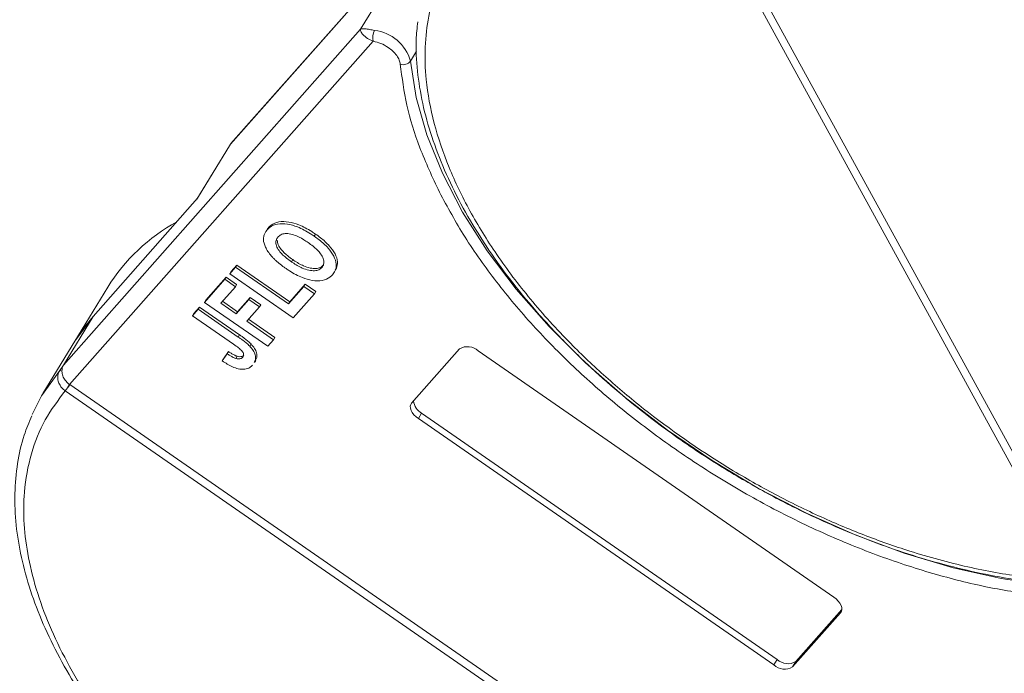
# Model space of a CAD drawing. Header units: millimetres. Extents: x 1678 to 3141, y 466 to 1499.
# Tile 46 of 81: x 2457 to 2513, y 1343 to 1380. Entities that reach past the tile are written whole.
import ezdxf

# ---------------------------------------------------------------- set-up
doc = ezdxf.new("R2010")
doc.units = ezdxf.units.MM

msp = doc.modelspace()

# ---------------------------------------------------------------- linework, layer by layer
at = {"color": 7, "linetype": 'Continuous', "lineweight": 15}
for p, q in [((2469.263, 1372.825), (2486.114, 1391.899)), ((2486.145, 1391.94), (2469.294, 1372.866)), ((2517.161, 1348.022), (2494.745, 1388.995)), ((2495.127, 1389.204), (2517.543, 1348.231)), ((2478.323, 1382.124), (2476.642, 1379.362)), ((2476.642, 1379.362), (2459.791, 1360.288)), ((2460.138, 1359.174), (2477.369, 1378.679)), ((2479.487, 1377.554), (2479.832, 1378.121)), ((2469.201, 1372.741), (2467.361, 1369.716)), ((2467.396, 1369.756), (2469.263, 1372.825)), ((2469.201, 1372.741), (2469.263, 1372.825)), ((2469.263, 1372.825), (2469.294, 1372.866)), ((2461.471, 1363.05), (2467.396, 1369.756)), ((2471.43, 1368.094), (2471.355, 1367.971)), ((2471.236, 1367.803), (2471.228, 1367.79)), ((2471.303, 1367.913), (2471.274, 1367.865)), ((2474.091, 1367.725), (2474.016, 1367.602)), ((2469.224, 1365.475), (2469.551, 1365.845)), ((2469.299, 1365.598), (2469.626, 1365.968)), ((2469.626, 1365.968), (2469.551, 1365.845)), ((2469.551, 1365.845), (2472.554, 1363.764)), ((2469.626, 1365.968), (2472.629, 1363.886)), ((2472.724, 1366.152), (2472.798, 1366.274)), ((2474.529, 1365.953), (2474.454, 1365.83)), ((2475.214, 1365.668), (2475.289, 1365.791)), ((2467.861, 1363.97), (2469.016, 1365.277)), ((2469.016, 1365.277), (2468.941, 1365.155)), ((2469.016, 1365.277), (2469.616, 1364.861)), ((2469.299, 1365.598), (2469.224, 1365.475)), ((2472.828, 1362.977), (2469.224, 1365.475)), ((2462.297, 1364.706), (2460.43, 1361.637)), ((2467.786, 1363.847), (2468.941, 1365.155)), ((2469.542, 1364.738), (2468.714, 1363.801)), ((2468.941, 1365.155), (2469.542, 1364.738)), ((2469.616, 1364.861), (2469.542, 1364.738)), ((2472.554, 1363.764), (2473.426, 1364.75)), ((2472.629, 1363.886), (2473.5, 1364.873)), ((2473.5, 1364.873), (2473.426, 1364.75)), ((2473.426, 1364.75), (2474.026, 1364.334)), ((2473.5, 1364.873), (2474.101, 1364.457)), ((2469.666, 1363.315), (2470.385, 1364.129)), ((2470.385, 1364.129), (2470.31, 1364.007)), ((2470.385, 1364.129), (2470.986, 1363.713)), ((2474.026, 1364.334), (2472.828, 1362.977)), ((2474.026, 1364.334), (2474.101, 1364.457)), ((2467.185, 1363.206), (2467.512, 1363.576)), ((2467.512, 1363.576), (2467.438, 1363.453)), ((2467.512, 1363.576), (2469.784, 1362.001)), ((2467.861, 1363.97), (2467.786, 1363.847)), ((2471.39, 1361.349), (2467.786, 1363.847)), ((2468.714, 1363.801), (2469.591, 1363.193)), ((2468.809, 1363.909), (2469.666, 1363.315)), ((2469.591, 1363.193), (2470.31, 1364.007)), ((2470.911, 1363.59), (2470.192, 1362.776)), ((2470.31, 1364.007), (2470.911, 1363.59)), ((2470.986, 1363.713), (2470.911, 1363.59)), ((2472.629, 1363.886), (2472.554, 1363.764)), ((2459.791, 1360.288), (2461.471, 1363.05)), ((2460.43, 1361.637), (2461.471, 1363.05)), ((2467.111, 1363.083), (2467.438, 1363.453)), ((2467.185, 1363.206), (2467.111, 1363.083)), ((2469.443, 1361.466), (2467.111, 1363.083)), ((2467.438, 1363.453), (2469.709, 1361.878)), ((2469.666, 1363.315), (2469.591, 1363.193)), ((2470.192, 1362.776), (2471.716, 1361.719)), ((2470.288, 1362.885), (2471.791, 1361.842)), ((2469.784, 1362.001), (2469.709, 1361.878)), ((2460.43, 1361.637), (2458.618, 1358.661)), ((2470.432, 1361.484), (2470.357, 1361.361)), ((2471.716, 1361.719), (2471.39, 1361.349)), ((2471.716, 1361.719), (2471.791, 1361.842)), ((2469.077, 1360.924), (2468.796, 1360.522)), ((2468.871, 1360.645), (2469.152, 1361.047)), ((2469.152, 1361.047), (2469.077, 1360.924)), ((2469.644, 1360.786), (2469.57, 1360.664)), ((2479.548, 1358.127), (2482.268, 1361.205)), ((2483.328, 1361.09), (2503.507, 1347.102)), ((2459.581, 1359.983), (2459.791, 1360.288)), ((2468.871, 1360.645), (2468.796, 1360.522)), ((2470.626, 1360.43), (2470.7, 1360.553)), ((2460.139, 1359.174), (2506.98, 1326.701)), ((2459.89, 1358.824), (2459.888, 1358.825)), ((2506.73, 1326.352), (2459.89, 1358.824)), ((2480.116, 1357.549), (2479.929, 1357.243)), ((2480.116, 1357.549), (2500.294, 1343.561)), ((2500.108, 1343.254), (2479.929, 1357.243)), ((2501.355, 1343.446), (2503.962, 1346.397)), ((2503.942, 1346.306), (2503.888, 1346.217)), ((2503.888, 1346.217), (2501.168, 1343.139)), ((2500.294, 1343.561), (2500.108, 1343.254)), ((2501.355, 1343.446), (2501.168, 1343.139))]:
    msp.add_line(p, q, dxfattribs=at)
at = {"color": 7, "linetype": 'Continuous', "lineweight": 15, "flags": 128}
for points in [[(2515.675, 1347.762), (2513.01, 1348.158), (2510.275, 1348.774), (2507.502, 1349.604), (2504.718, 1350.639), (2501.952, 1351.869), (2499.236, 1353.279), (2496.596, 1354.856), (2494.061, 1356.583), (2491.658, 1358.441), (2489.411, 1360.41), (2487.346, 1362.471), (2485.483, 1364.601), (2483.842, 1366.778), (2482.441, 1368.978), (2481.294, 1371.179), (2480.414, 1373.357), (2479.809, 1375.49), (2479.487, 1377.554)], [(2460.43, 1361.637), (2460.891, 1362.328), (2461.471, 1363.05)], [(2458.007, 1357.484), (2458.545, 1358.539), (2459.581, 1359.983)], [(2479.929, 1357.243), (2479.795, 1357.347), (2479.679, 1357.463), (2479.586, 1357.585), (2479.519, 1357.709), (2479.481, 1357.829), (2479.473, 1357.942), (2479.496, 1358.042), (2479.548, 1358.127)], [(2503.507, 1347.102), (2503.641, 1346.997), (2503.757, 1346.881), (2503.85, 1346.759), (2503.917, 1346.636), (2503.955, 1346.515), (2503.963, 1346.402), (2503.94, 1346.302), (2503.888, 1346.217)]]:
    msp.add_lwpolyline(points, dxfattribs=at)
at = {"color": 7, "linetype": 'Continuous', "lineweight": 15}
for centre, radius, start, end in [((2478.132, 1378.901), 0.794, 150.2121, 196.251), ((2477.148, 1376.879), 2.434, 16.0927, 83.058), ((2479.07, 1377.864), 0.519, 251.1487, 323.3562), ((2471.365, 1359.069), 10.678, 118.8028, 148.1304), ((2482.723, 1360.451), 0.88, 46.5281, 121.1139), ((2459.55, 1359.726), 0.258, 54.61, 83.1615), ((2457.607, 1360.726), 2.969, 320.1892, 328.4863), ((2457.653, 1360.686), 2.91, 320.2234, 328.6895), ((2480.553, 1358.332), 0.896, 185.0002, 240.8046), ((2500.9, 1344.2), 0.88, 226.5281, 301.1139), ((2500.713, 1343.893), 0.88, 226.5281, 301.1139)]:
    msp.add_arc(centre, radius, start, end, dxfattribs=at)
for points, knots in [([(2517.161, 1348.022), (2516.197, 1348.082), (2514.24, 1348.203), (2511.094, 1348.781), (2508.061, 1349.601), (2505.218, 1350.604), (2502.609, 1351.709), (2500.019, 1352.994), (2496.632, 1354.934), (2493.434, 1357.164), (2490.541, 1359.596), (2488.364, 1361.67), (2486.26, 1363.994), (2484.348, 1366.527), (2482.802, 1369.04), (2481.603, 1371.545), (2480.757, 1374.053), (2480.339, 1376.338), (2480.274, 1378.364), (2480.477, 1380.129), (2480.945, 1381.788), (2481.927, 1383.826), (2483.42, 1385.55), (2485.359, 1386.902), (2487.164, 1387.798), (2489.365, 1388.498), (2491.95, 1388.945), (2493.823, 1388.978), (2494.745, 1388.995)], [0, 0, 0, 0, 0.038862, 0.078912, 0.1200677, 0.1522272, 0.1843815, 0.2172151, 0.2500433, 0.3156185, 0.347778, 0.3799323, 0.4210926, 0.4611415, 0.5, 0.5388632, 0.578912, 0.6200677, 0.6522272, 0.6843815, 0.7172151, 0.7500433, 0.8156185, 0.847778, 0.8799323, 0.9210926, 0.9611404, 1, 1, 1, 1]), ([(2479.895, 1379.779), (2479.857, 1379.442), (2479.758, 1378.539), (2479.848, 1376.986), (2480.139, 1375.148), (2480.657, 1373.265), (2481.384, 1371.358), (2482.314, 1369.441), (2483.435, 1367.53), (2484.735, 1365.643), (2486.196, 1363.798), (2487.796, 1362.015), (2489.496, 1360.328), (2491.237, 1358.775), (2492.839, 1357.481), (2494.323, 1356.376), (2495.824, 1355.329), (2496.927, 1354.639), (2497.537, 1354.258)], [0, 0, 0, 0, 0.04157, 0.111425, 0.181343, 0.251234, 0.321027, 0.390661, 0.460062, 0.529153, 0.597797, 0.665722, 0.732344, 0.796145, 0.855223, 0.897404, 0.943271, 1, 1, 1, 1]), ([(2477.369, 1378.679), (2477.255, 1378.731), (2477.012, 1378.841), (2476.776, 1379.05), (2476.641, 1379.239), (2476.641, 1379.321), (2476.642, 1379.362)], [0, 0, 0, 0, 0.23435, 0.498195, 0.748869, 1, 1, 1, 1]), ([(2476.642, 1379.362), (2476.712, 1379.379), (2476.821, 1379.405), (2477.134, 1379.348), (2477.346, 1379.312), (2477.442, 1379.295)], [0, 0, 0, 0, 0.4984129, 0.772928, 1, 1, 1, 1]), ([(2478.902, 1377.372), (2478.888, 1377.451), (2478.858, 1377.61), (2478.709, 1377.867), (2478.496, 1378.116), (2478.311, 1378.257), (2478.22, 1378.326)], [0, 0, 0, 0, 0.2455128, 0.5, 0.7544872, 1, 1, 1, 1]), ([(2481.12, 1370.111), (2480.728, 1370.954), (2479.953, 1372.621), (2479.211, 1375.062), (2479.005, 1376.602), (2478.902, 1377.372)], [0, 0, 0, 0, 0.3386059, 0.6692921, 1, 1, 1, 1]), ([(2515.623, 1347.143), (2514.627, 1347.276), (2512.636, 1347.543), (2509.509, 1348.301), (2506.317, 1349.319), (2503.09, 1350.62), (2499.908, 1352.17), (2496.845, 1353.929), (2493.94, 1355.865), (2491.22, 1357.955), (2488.695, 1360.183), (2486.381, 1362.542), (2484.317, 1365.008), (2482.509, 1367.551), (2481.583, 1369.258), (2481.12, 1370.111)], [0, 0, 0, 0, 0.07578, 0.151564, 0.229159, 0.30729, 0.385421, 0.463015, 0.538792, 0.614579, 0.690356, 0.766144, 0.843738, 0.921869, 1, 1, 1, 1]), ([(2471.304, 1367.913), (2471.311, 1367.927), (2471.332, 1367.966), (2471.373, 1368.027), (2471.411, 1368.072), (2471.43, 1368.094)], [0, 0, 0, 0, 0.214634, 0.60667, 1, 1, 1, 1]), ([(2471.355, 1367.971), (2471.403, 1368.02), (2471.551, 1368.169), (2471.913, 1368.323), (2472.475, 1368.318), (2473.13, 1368.129), (2473.643, 1367.854), (2473.944, 1367.651), (2474.016, 1367.602)], [0, 0, 0, 0, 0.101398, 0.306996, 0.506144, 0.685262, 0.924557, 1, 1, 1, 1]), ([(2471.43, 1368.094), (2471.478, 1368.143), (2471.625, 1368.292), (2471.988, 1368.446), (2472.549, 1368.441), (2473.204, 1368.252), (2473.718, 1367.977), (2474.019, 1367.774), (2474.091, 1367.725)], [0, 0, 0, 0, 0.101398, 0.306996, 0.506144, 0.685262, 0.924557, 1, 1, 1, 1]), ([(2471.58, 1366.486), (2471.514, 1366.569), (2471.382, 1366.735), (2471.209, 1367.052), (2471.135, 1367.302), (2471.138, 1367.45), (2471.138, 1367.468)], [0, 0, 0, 0, 0.250896, 0.502166, 0.940512, 1, 1, 1, 1]), ([(2471.138, 1367.468), (2471.141, 1367.504), (2471.148, 1367.577), (2471.176, 1367.672), (2471.21, 1367.757), (2471.251, 1367.832), (2471.298, 1367.905), (2471.336, 1367.949), (2471.355, 1367.971)], [0, 0, 0, 0, 0.185429, 0.37219, 0.527708, 0.683877, 0.841678, 1, 1, 1, 1]), ([(2472.724, 1366.152), (2472.629, 1366.22), (2472.389, 1366.392), (2472.085, 1366.676), (2471.883, 1366.993), (2471.821, 1367.258), (2471.869, 1367.444), (2471.937, 1367.53), (2471.96, 1367.559)], [0, 0, 0, 0, 0.158617, 0.400864, 0.573059, 0.745486, 0.912985, 1, 1, 1, 1]), ([(2471.96, 1367.559), (2472.011, 1367.607), (2472.115, 1367.703), (2472.367, 1367.766), (2472.681, 1367.742), (2473.094, 1367.603), (2473.425, 1367.412), (2473.632, 1367.271), (2473.672, 1367.244)], [0, 0, 0, 0, 0.160292, 0.321922, 0.490761, 0.657569, 0.933883, 1, 1, 1, 1]), ([(2474.016, 1367.602), (2474.111, 1367.534), (2474.398, 1367.329), (2474.811, 1366.955), (2475.155, 1366.473), (2475.296, 1366.019), (2475.241, 1365.661), (2475.111, 1365.489), (2475.055, 1365.415)], [0, 0, 0, 0, 0.101888, 0.307343, 0.492963, 0.678647, 0.860791, 1, 1, 1, 1]), ([(2474.091, 1367.725), (2474.186, 1367.657), (2474.472, 1367.452), (2474.886, 1367.077), (2475.227, 1366.597), (2475.377, 1366.145), (2475.314, 1365.907), (2475.284, 1365.793)], [0, 0, 0, 0, 0.119825, 0.361448, 0.579744, 0.798116, 1, 1, 1, 1]), ([(2472.798, 1366.274), (2472.703, 1366.343), (2472.464, 1366.515), (2472.162, 1366.798), (2471.952, 1367.118), (2471.928, 1367.29), (2471.915, 1367.376)], [0, 0, 0, 0, 0.21277, 0.537722, 0.768706, 1, 1, 1, 1]), ([(2473.672, 1367.244), (2473.767, 1367.176), (2474.034, 1366.984), (2474.362, 1366.669), (2474.547, 1366.326), (2474.585, 1366.066), (2474.52, 1365.912), (2474.465, 1365.843), (2474.454, 1365.83)], [0, 0, 0, 0, 0.15859, 0.447239, 0.620381, 0.793575, 0.961295, 1, 1, 1, 1]), ([(2472.421, 1365.765), (2472.373, 1365.799), (2472.277, 1365.866), (2472.133, 1365.975), (2471.987, 1366.091), (2471.843, 1366.217), (2471.704, 1366.348), (2471.622, 1366.44), (2471.58, 1366.486)], [0, 0, 0, 0, 0.15395, 0.308181, 0.478699, 0.649961, 0.824203, 1, 1, 1, 1]), ([(2474.454, 1365.83), (2474.402, 1365.783), (2474.297, 1365.688), (2474.036, 1365.632), (2473.71, 1365.658), (2473.27, 1365.809), (2472.94, 1366.004), (2472.744, 1366.138), (2472.724, 1366.152)], [0, 0, 0, 0, 0.15971, 0.320429, 0.491074, 0.67705, 0.96629, 1, 1, 1, 1]), ([(2474.529, 1365.953), (2474.476, 1365.906), (2474.371, 1365.811), (2474.111, 1365.755), (2473.785, 1365.781), (2473.345, 1365.931), (2473.015, 1366.126), (2472.819, 1366.26), (2472.798, 1366.274)], [0, 0, 0, 0, 0.15971, 0.320429, 0.491074, 0.67705, 0.96629, 1, 1, 1, 1]), ([(2475.055, 1365.415), (2475.007, 1365.365), (2474.86, 1365.217), (2474.498, 1365.058), (2473.934, 1365.063), (2473.278, 1365.254), (2472.777, 1365.524), (2472.485, 1365.722), (2472.421, 1365.765)], [0, 0, 0, 0, 0.102171, 0.30922, 0.51365, 0.692275, 0.932413, 1, 1, 1, 1]), ([(2469.709, 1361.878), (2469.757, 1361.844), (2469.853, 1361.777), (2469.979, 1361.684), (2470.089, 1361.599), (2470.182, 1361.523), (2470.274, 1361.444), (2470.329, 1361.389), (2470.357, 1361.361)], [0, 0, 0, 0, 0.20827, 0.416707, 0.561481, 0.706573, 0.852825, 1, 1, 1, 1]), ([(2469.784, 1362.001), (2469.832, 1361.967), (2469.927, 1361.9), (2470.054, 1361.807), (2470.164, 1361.722), (2470.256, 1361.645), (2470.348, 1361.567), (2470.404, 1361.512), (2470.432, 1361.484)], [0, 0, 0, 0, 0.20827, 0.416707, 0.561481, 0.706573, 0.852825, 1, 1, 1, 1]), ([(2469.443, 1361.466), (2469.538, 1361.398), (2469.703, 1361.281), (2469.887, 1361.123), (2469.986, 1360.998), (2470.015, 1360.905), (2470.006, 1360.808), (2469.967, 1360.756), (2469.943, 1360.724)], [0, 0, 0, 0, 0.292027, 0.504854, 0.613905, 0.723685, 0.829816, 1, 1, 1, 1]), ([(2470.357, 1361.361), (2470.428, 1361.278), (2470.572, 1361.112), (2470.684, 1360.845), (2470.711, 1360.605), (2470.636, 1360.492), (2470.604, 1360.443)], [0, 0, 0, 0, 0.2516566, 0.5040366, 0.7864531, 1, 1, 1, 1]), ([(2470.432, 1361.484), (2470.503, 1361.401), (2470.646, 1361.235), (2470.758, 1360.968), (2470.786, 1360.728), (2470.711, 1360.614), (2470.679, 1360.566)], [0, 0, 0, 0, 0.251657, 0.504037, 0.786453, 1, 1, 1, 1]), ([(2469.57, 1360.664), (2469.537, 1360.675), (2469.469, 1360.698), (2469.378, 1360.744), (2469.296, 1360.789), (2469.222, 1360.832), (2469.149, 1360.877), (2469.101, 1360.909), (2469.077, 1360.924)], [0, 0, 0, 0, 0.193806, 0.393127, 0.544069, 0.695412, 0.847613, 1, 1, 1, 1]), ([(2469.152, 1361.047), (2469.176, 1361.031), (2469.225, 1360.999), (2469.302, 1360.951), (2469.383, 1360.904), (2469.467, 1360.859), (2469.555, 1360.816), (2469.614, 1360.796), (2469.644, 1360.786)], [0, 0, 0, 0, 0.155996, 0.312125, 0.480895, 0.650212, 0.823248, 1, 1, 1, 1]), ([(2469.644, 1360.786), (2469.698, 1360.774), (2469.798, 1360.752), (2469.921, 1360.772), (2469.985, 1360.812), (2470.012, 1360.84), (2470.018, 1360.847)], [0, 0, 0, 0, 0.3303982, 0.6247668, 0.9173609, 1, 1, 1, 1]), ([(2470.523, 1360.284), (2470.473, 1360.235), (2470.36, 1360.124), (2470.091, 1360.031), (2469.734, 1360.056), (2469.282, 1360.211), (2468.987, 1360.4), (2468.796, 1360.522)], [0, 0, 0, 0, 0.155292, 0.353145, 0.543243, 0.704067, 1, 1, 1, 1]), ([(2469.943, 1360.724), (2469.928, 1360.709), (2469.897, 1360.678), (2469.837, 1360.651), (2469.772, 1360.638), (2469.708, 1360.638), (2469.64, 1360.646), (2469.593, 1360.658), (2469.57, 1360.664)], [0, 0, 0, 0, 0.202387, 0.410907, 0.557829, 0.709472, 0.853224, 1, 1, 1, 1]), ([(2459.888, 1358.825), (2459.825, 1358.875), (2459.711, 1358.965), (2459.573, 1359.151), (2459.488, 1359.339), (2459.454, 1359.53), (2459.462, 1359.696), (2459.503, 1359.848), (2459.557, 1359.94), (2459.581, 1359.983)], [0, 0, 0, 0, 0.172016, 0.3127556, 0.4995985, 0.630391, 0.7580256, 0.8892284, 1, 1, 1, 1]), ([(2459.7, 1359.937), (2459.71, 1359.848), (2459.731, 1359.669), (2459.875, 1359.412), (2460.028, 1359.254), (2460.123, 1359.185), (2460.138, 1359.174)], [0, 0, 0, 0, 0.313335, 0.626691, 0.940048, 1, 1, 1, 1]), ([(2460.138, 1359.174), (2460.138, 1359.174), (2460.138, 1359.174), (2460.139, 1359.174), (2460.139, 1359.174), (2460.139, 1359.174)], [0, 0, 0, 0, 0.3846993, 0.6923496, 1, 1, 1, 1]), ([(2506.73, 1326.352), (2506.24, 1325.877), (2505.246, 1324.912), (2503.303, 1323.784), (2501.196, 1322.984), (2499.011, 1322.492), (2496.841, 1322.243), (2494.517, 1322.203), (2491.247, 1322.436), (2487.802, 1323.094), (2484.315, 1324.145), (2481.471, 1325.204), (2478.438, 1326.58), (2475.304, 1328.291), (2472.354, 1330.187), (2469.567, 1332.268), (2466.939, 1334.551), (2464.703, 1336.829), (2462.859, 1339.019), (2461.37, 1341.074), (2460.097, 1343.161), (2458.716, 1345.952), (2457.847, 1348.685), (2457.515, 1351.259), (2457.529, 1353.256), (2457.899, 1355.261), (2458.669, 1357.202), (2459.487, 1358.289), (2459.89, 1358.824)], [0, 0, 0, 0, 0.038862, 0.078912, 0.120068, 0.152227, 0.184382, 0.217215, 0.250043, 0.315618, 0.347778, 0.379932, 0.421093, 0.461142, 0.5, 0.538863, 0.578912, 0.620068, 0.652227, 0.684382, 0.717215, 0.750043, 0.815618, 0.847778, 0.879932, 0.921093, 0.96114, 1, 1, 1, 1]), ([(2457.999, 1357.4), (2457.841, 1357.039), (2457.466, 1356.183), (2457.147, 1354.698), (2456.99, 1352.992), (2457.067, 1351.208), (2457.365, 1349.367), (2457.881, 1347.485), (2458.609, 1345.578), (2459.539, 1343.661), (2460.66, 1341.75), (2461.959, 1339.863), (2463.42, 1338.018), (2465.02, 1336.235), (2466.721, 1334.548), (2468.461, 1332.995), (2470.063, 1331.701), (2471.547, 1330.596), (2473.048, 1329.549), (2474.151, 1328.859), (2474.761, 1328.478)], [0, 0, 0, 0, 0.0439737, 0.1045045, 0.1652134, 0.2260566, 0.2869551, 0.3478301, 0.4086191, 0.4692697, 0.5297172, 0.5898957, 0.6496838, 0.7088463, 0.7668735, 0.8224437, 0.8739002, 0.9106398, 0.9505895, 1, 1, 1, 1]), ([(2497.537, 1354.258), (2498.385, 1353.76), (2499.574, 1353.062), (2501.373, 1352.138), (2502.917, 1351.402), (2504.771, 1350.61), (2506.721, 1349.877), (2508.754, 1349.221), (2510.83, 1348.666), (2512.923, 1348.227), (2514.998, 1347.928), (2516.534, 1347.776), (2517.35, 1347.77), (2517.508, 1347.769)], [0, 0, 0, 0, 0.130517, 0.183018, 0.269988, 0.35985, 0.455797, 0.555409, 0.657717, 0.761961, 0.867622, 0.974343, 1, 1, 1, 1])]:
    msp.add_open_spline(points, degree=3, knots=knots, dxfattribs=at)
for points in [[(2478.22, 1378.326), (2478.081, 1378.411), (2477.803, 1378.582), (2477.514, 1378.646), (2477.369, 1378.679)], [(2459.791, 1360.288), (2459.764, 1360.234), (2459.709, 1360.128), (2459.703, 1360), (2459.7, 1359.937)]]:
    msp.add_open_spline(points, degree=3, dxfattribs=at)

doc.saveas('drawing.dxf')
